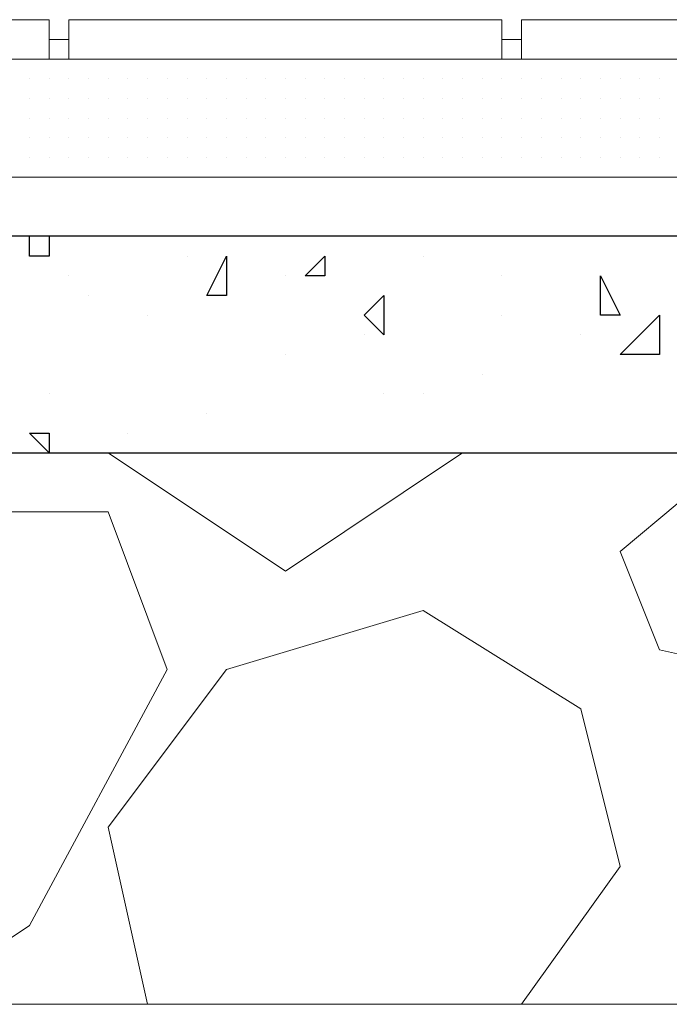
# Model space of a CAD drawing. Header units: metres. Extents: x 5.7 to 89.8, y 4 to 63.5.
# Tile 88 of 256: x 20.253 to 20.571, y 45.389 to 45.87. Entities that reach past the tile are written whole.
import ezdxf

# ---------------------------------------------------------------- set-up
doc = ezdxf.new("R2010")
doc.units = ezdxf.units.M
doc.header["$MEASUREMENT"] = 0
for name, color, linetype in [('PDF17_hatch', 7, 'Continuous'), ('PDF17_hatch-borshi', 7, 'Continuous'), ('PDF17_kaff', 7, 'Continuous')]:
    doc.layers.add(name, color=color, linetype=linetype)

msp = doc.modelspace()

# ---------------------------------------------------------------- linework, layer by layer
at = {"layer": 'PDF17_hatch', "lineweight": 25}
for points in [[(20.26726, 45.76425), (20.26726, 45.75462), (20.25762, 45.75462), (20.25762, 45.76425)], [(20.33467, 45.75462), (20.33467, 45.75462)], [(20.45025, 45.75462), (20.45025, 45.75462)], [(20.27689, 45.74499), (20.27689, 45.74499)], [(20.35394, 45.74499), (20.35394, 45.74499)], [(20.38283, 45.74499), (20.38283, 45.74499)], [(20.48877, 45.74499), (20.48877, 45.74499)], [(20.28652, 45.73536), (20.28652, 45.73536)], [(20.3443, 45.73536), (20.3443, 45.73536)], [(20.31541, 45.72573), (20.31541, 45.72573)], [(20.48877, 45.72573), (20.48877, 45.72573)], [(20.42135, 45.7161), (20.42135, 45.7161)], [(20.5273, 45.7161), (20.5273, 45.7161)], [(20.38283, 45.70646), (20.38283, 45.70646)], [(20.54656, 45.70646), (20.54656, 45.70646)], [(20.54656, 45.70646), (20.54656, 45.70646)], [(20.47914, 45.69683), (20.47914, 45.69683)], [(20.26726, 45.6872), (20.26726, 45.6872)], [(20.43099, 45.6872), (20.43099, 45.6872)], [(20.45025, 45.6872), (20.45025, 45.6872)], [(20.3443, 45.67757), (20.3443, 45.67757)], [(20.30578, 45.66794), (20.30578, 45.66794)], [(20.54656, 45.65831), (20.54656, 45.65831)], [(20.54656, 45.65831), (20.54656, 45.65831)], [(20.56582, 45.65831), (20.56582, 45.65831)]]:
    msp.add_lwpolyline(points, dxfattribs=at)
for points in [[(20.35394, 45.73536), (20.3443, 45.73536), (20.35394, 45.75462)], [(20.40209, 45.75462), (20.40209, 45.74499), (20.39246, 45.74499)], [(20.53693, 45.74499), (20.54656, 45.72573), (20.53693, 45.72573)], [(20.43099, 45.73536), (20.43099, 45.7161), (20.42135, 45.72573)], [(20.56582, 45.70646), (20.54656, 45.70646), (20.56582, 45.72573)], [(20.26726, 45.66794), (20.26726, 45.65831), (20.25762, 45.66794)]]:
    msp.add_lwpolyline(points, close=True, dxfattribs=at)
at = {"layer": 'PDF17_hatch-borshi', "lineweight": 18}
for points in [[(20.26726, 45.85093), (20.26726, 45.85093)], [(20.27689, 45.85093), (20.27689, 45.85093)], [(20.27689, 45.85093), (20.27689, 45.85093)], [(20.28652, 45.85093), (20.28652, 45.85093)], [(20.29615, 45.85093), (20.29615, 45.85093)], [(20.30578, 45.85093), (20.30578, 45.85093)], [(20.31541, 45.85093), (20.31541, 45.85093)], [(20.31541, 45.85093), (20.31541, 45.85093)], [(20.32504, 45.85093), (20.32504, 45.85093)], [(20.3443, 45.85093), (20.3443, 45.85093)], [(20.3443, 45.85093), (20.3443, 45.85093)], [(20.3732, 45.85093), (20.3732, 45.85093)], [(20.3732, 45.85093), (20.3732, 45.85093)], [(20.38283, 45.85093), (20.38283, 45.85093)], [(20.40209, 45.85093), (20.40209, 45.85093)], [(20.41172, 45.85093), (20.41172, 45.85093)], [(20.42135, 45.85093), (20.42135, 45.85093)], [(20.43099, 45.85093), (20.43099, 45.85093)], [(20.45988, 45.85093), (20.45988, 45.85093)], [(20.45988, 45.85093), (20.45988, 45.85093)], [(20.45988, 45.85093), (20.45988, 45.85093)], [(20.46951, 45.85093), (20.46951, 45.85093)], [(20.47914, 45.85093), (20.47914, 45.85093)], [(20.48877, 45.85093), (20.48877, 45.85093)], [(20.4984, 45.85093), (20.4984, 45.85093)], [(20.4984, 45.85093), (20.4984, 45.85093)], [(20.4984, 45.85093), (20.4984, 45.85093)], [(20.50804, 45.85093), (20.50804, 45.85093)], [(20.51767, 45.85093), (20.51767, 45.85093)], [(20.51767, 45.85093), (20.51767, 45.85093)], [(20.5273, 45.85093), (20.5273, 45.85093)], [(20.5273, 45.85093), (20.5273, 45.85093)], [(20.53693, 45.85093), (20.53693, 45.85093)], [(20.53693, 45.85093), (20.53693, 45.85093)], [(20.54656, 45.85093), (20.54656, 45.85093)], [(20.55619, 45.85093), (20.55619, 45.85093)], [(20.25762, 45.8413), (20.25762, 45.8413)], [(20.25762, 45.8413), (20.25762, 45.8413)], [(20.25762, 45.8413), (20.25762, 45.8413)], [(20.25762, 45.8413), (20.25762, 45.8413)], [(20.26726, 45.8413), (20.26726, 45.8413)], [(20.26726, 45.8413), (20.26726, 45.8413)], [(20.26726, 45.8413), (20.26726, 45.8413)], [(20.27689, 45.8413), (20.27689, 45.8413)], [(20.27689, 45.8413), (20.27689, 45.8413)], [(20.27689, 45.8413), (20.27689, 45.8413)], [(20.27689, 45.8413), (20.27689, 45.8413)], [(20.27689, 45.8413), (20.27689, 45.8413)], [(20.28652, 45.8413), (20.28652, 45.8413)], [(20.28652, 45.8413), (20.28652, 45.8413)], [(20.28652, 45.8413), (20.28652, 45.8413)], [(20.29615, 45.8413), (20.29615, 45.8413)], [(20.29615, 45.8413), (20.29615, 45.8413)], [(20.29615, 45.8413), (20.29615, 45.8413)], [(20.30578, 45.8413), (20.30578, 45.8413)], [(20.30578, 45.8413), (20.30578, 45.8413)], [(20.30578, 45.8413), (20.30578, 45.8413)], [(20.31541, 45.8413), (20.31541, 45.8413)], [(20.31541, 45.8413), (20.31541, 45.8413)], [(20.31541, 45.8413), (20.31541, 45.8413)], [(20.31541, 45.8413), (20.31541, 45.8413)], [(20.32504, 45.8413), (20.32504, 45.8413)], [(20.32504, 45.8413), (20.32504, 45.8413)], [(20.33467, 45.8413), (20.33467, 45.8413)], [(20.33467, 45.8413), (20.33467, 45.8413)], [(20.33467, 45.8413), (20.33467, 45.8413)], [(20.33467, 45.8413), (20.33467, 45.8413)], [(20.3443, 45.8413), (20.3443, 45.8413)], [(20.3443, 45.8413), (20.3443, 45.8413)], [(20.3443, 45.8413), (20.3443, 45.8413)], [(20.3443, 45.8413), (20.3443, 45.8413)], [(20.35394, 45.8413), (20.35394, 45.8413)], [(20.35394, 45.8413), (20.35394, 45.8413)], [(20.35394, 45.8413), (20.35394, 45.8413)], [(20.36357, 45.8413), (20.36357, 45.8413)], [(20.36357, 45.8413), (20.36357, 45.8413)], [(20.36357, 45.8413), (20.36357, 45.8413)], [(20.3732, 45.8413), (20.3732, 45.8413)], [(20.3732, 45.8413), (20.3732, 45.8413)], [(20.3732, 45.8413), (20.3732, 45.8413)], [(20.3732, 45.8413), (20.3732, 45.8413)], [(20.3732, 45.8413), (20.3732, 45.8413)], [(20.38283, 45.8413), (20.38283, 45.8413)], [(20.38283, 45.8413), (20.38283, 45.8413)], [(20.38283, 45.8413), (20.38283, 45.8413)], [(20.39246, 45.8413), (20.39246, 45.8413)], [(20.39246, 45.8413), (20.39246, 45.8413)], [(20.39246, 45.8413), (20.39246, 45.8413)], [(20.39246, 45.8413), (20.39246, 45.8413)], [(20.40209, 45.8413), (20.40209, 45.8413)], [(20.40209, 45.8413), (20.40209, 45.8413)], [(20.40209, 45.8413), (20.40209, 45.8413)], [(20.41172, 45.8413), (20.41172, 45.8413)], [(20.41172, 45.8413), (20.41172, 45.8413)], [(20.41172, 45.8413), (20.41172, 45.8413)], [(20.41172, 45.8413), (20.41172, 45.8413)], [(20.42135, 45.8413), (20.42135, 45.8413)], [(20.42135, 45.8413), (20.42135, 45.8413)], [(20.42135, 45.8413), (20.42135, 45.8413)], [(20.43099, 45.8413), (20.43099, 45.8413)], [(20.43099, 45.8413), (20.43099, 45.8413)], [(20.43099, 45.8413), (20.43099, 45.8413)], [(20.43099, 45.8413), (20.43099, 45.8413)], [(20.44062, 45.8413), (20.44062, 45.8413)], [(20.44062, 45.8413), (20.44062, 45.8413)], [(20.44062, 45.8413), (20.44062, 45.8413)], [(20.44062, 45.8413), (20.44062, 45.8413)], [(20.45025, 45.8413), (20.45025, 45.8413)], [(20.45025, 45.8413), (20.45025, 45.8413)], [(20.45025, 45.8413), (20.45025, 45.8413)], [(20.45988, 45.8413), (20.45988, 45.8413)], [(20.45988, 45.8413), (20.45988, 45.8413)], [(20.45988, 45.8413), (20.45988, 45.8413)], [(20.45988, 45.8413), (20.45988, 45.8413)], [(20.46951, 45.8413), (20.46951, 45.8413)], [(20.46951, 45.8413), (20.46951, 45.8413)], [(20.46951, 45.8413), (20.46951, 45.8413)], [(20.46951, 45.8413), (20.46951, 45.8413)], [(20.47914, 45.8413), (20.47914, 45.8413)], [(20.47914, 45.8413), (20.47914, 45.8413)], [(20.47914, 45.8413), (20.47914, 45.8413)], [(20.47914, 45.8413), (20.47914, 45.8413)], [(20.47914, 45.8413), (20.47914, 45.8413)], [(20.48877, 45.8413), (20.48877, 45.8413)], [(20.48877, 45.8413), (20.48877, 45.8413)], [(20.48877, 45.8413), (20.48877, 45.8413)], [(20.4984, 45.8413), (20.4984, 45.8413)], [(20.4984, 45.8413), (20.4984, 45.8413)], [(20.4984, 45.8413), (20.4984, 45.8413)], [(20.4984, 45.8413), (20.4984, 45.8413)], [(20.50804, 45.8413), (20.50804, 45.8413)], [(20.50804, 45.8413), (20.50804, 45.8413)], [(20.50804, 45.8413), (20.50804, 45.8413)], [(20.51767, 45.8413), (20.51767, 45.8413)], [(20.51767, 45.8413), (20.51767, 45.8413)], [(20.51767, 45.8413), (20.51767, 45.8413)], [(20.51767, 45.8413), (20.51767, 45.8413)], [(20.5273, 45.8413), (20.5273, 45.8413)], [(20.5273, 45.8413), (20.5273, 45.8413)], [(20.5273, 45.8413), (20.5273, 45.8413)], [(20.53693, 45.8413), (20.53693, 45.8413)], [(20.53693, 45.8413), (20.53693, 45.8413)], [(20.53693, 45.8413), (20.53693, 45.8413)], [(20.53693, 45.8413), (20.53693, 45.8413)], [(20.54656, 45.8413), (20.54656, 45.8413)], [(20.54656, 45.8413), (20.54656, 45.8413)], [(20.54656, 45.8413), (20.54656, 45.8413)], [(20.55619, 45.8413), (20.55619, 45.8413)], [(20.55619, 45.8413), (20.55619, 45.8413)], [(20.55619, 45.8413), (20.55619, 45.8413)], [(20.55619, 45.8413), (20.55619, 45.8413)], [(20.56582, 45.8413), (20.56582, 45.8413)], [(20.56582, 45.8413), (20.56582, 45.8413)], [(20.56582, 45.8413), (20.56582, 45.8413)], [(20.25762, 45.83167), (20.25762, 45.83167)], [(20.25762, 45.83167), (20.25762, 45.83167)], [(20.26726, 45.83167), (20.26726, 45.83167)], [(20.26726, 45.83167), (20.26726, 45.83167)], [(20.26726, 45.83167), (20.26726, 45.83167)], [(20.26726, 45.83167), (20.26726, 45.83167)], [(20.27689, 45.83167), (20.27689, 45.83167)], [(20.27689, 45.83167), (20.27689, 45.83167)], [(20.27689, 45.83167), (20.27689, 45.83167)], [(20.28652, 45.83167), (20.28652, 45.83167)], [(20.28652, 45.83167), (20.28652, 45.83167)], [(20.28652, 45.83167), (20.28652, 45.83167)], [(20.28652, 45.83167), (20.28652, 45.83167)], [(20.29615, 45.83167), (20.29615, 45.83167)], [(20.29615, 45.83167), (20.29615, 45.83167)], [(20.30578, 45.83167), (20.30578, 45.83167)], [(20.30578, 45.83167), (20.30578, 45.83167)], [(20.30578, 45.83167), (20.30578, 45.83167)], [(20.30578, 45.83167), (20.30578, 45.83167)], [(20.31541, 45.83167), (20.31541, 45.83167)], [(20.31541, 45.83167), (20.31541, 45.83167)], [(20.31541, 45.83167), (20.31541, 45.83167)], [(20.32504, 45.83167), (20.32504, 45.83167)], [(20.32504, 45.83167), (20.32504, 45.83167)], [(20.32504, 45.83167), (20.32504, 45.83167)], [(20.33467, 45.83167), (20.33467, 45.83167)], [(20.33467, 45.83167), (20.33467, 45.83167)], [(20.33467, 45.83167), (20.33467, 45.83167)], [(20.3443, 45.83167), (20.3443, 45.83167)], [(20.3443, 45.83167), (20.3443, 45.83167)], [(20.3443, 45.83167), (20.3443, 45.83167)], [(20.3443, 45.83167), (20.3443, 45.83167)], [(20.3443, 45.83167), (20.3443, 45.83167)], [(20.35394, 45.83167), (20.35394, 45.83167)], [(20.35394, 45.83167), (20.35394, 45.83167)], [(20.36357, 45.83167), (20.36357, 45.83167)], [(20.36357, 45.83167), (20.36357, 45.83167)], [(20.36357, 45.83167), (20.36357, 45.83167)], [(20.36357, 45.83167), (20.36357, 45.83167)], [(20.3732, 45.83167), (20.3732, 45.83167)], [(20.3732, 45.83167), (20.3732, 45.83167)], [(20.3732, 45.83167), (20.3732, 45.83167)], [(20.3732, 45.83167), (20.3732, 45.83167)], [(20.38283, 45.83167), (20.38283, 45.83167)], [(20.38283, 45.83167), (20.38283, 45.83167)], [(20.38283, 45.83167), (20.38283, 45.83167)], [(20.39246, 45.83167), (20.39246, 45.83167)], [(20.39246, 45.83167), (20.39246, 45.83167)], [(20.39246, 45.83167), (20.39246, 45.83167)], [(20.39246, 45.83167), (20.39246, 45.83167)], [(20.40209, 45.83167), (20.40209, 45.83167)], [(20.40209, 45.83167), (20.40209, 45.83167)], [(20.40209, 45.83167), (20.40209, 45.83167)], [(20.40209, 45.83167), (20.40209, 45.83167)], [(20.40209, 45.83167), (20.40209, 45.83167)], [(20.41172, 45.83167), (20.41172, 45.83167)], [(20.41172, 45.83167), (20.41172, 45.83167)], [(20.41172, 45.83167), (20.41172, 45.83167)], [(20.41172, 45.83167), (20.41172, 45.83167)], [(20.42135, 45.83167), (20.42135, 45.83167)], [(20.42135, 45.83167), (20.42135, 45.83167)], [(20.42135, 45.83167), (20.42135, 45.83167)], [(20.42135, 45.83167), (20.42135, 45.83167)], [(20.43099, 45.83167), (20.43099, 45.83167)], [(20.43099, 45.83167), (20.43099, 45.83167)], [(20.43099, 45.83167), (20.43099, 45.83167)], [(20.44062, 45.83167), (20.44062, 45.83167)], [(20.44062, 45.83167), (20.44062, 45.83167)], [(20.44062, 45.83167), (20.44062, 45.83167)], [(20.44062, 45.83167), (20.44062, 45.83167)], [(20.45025, 45.83167), (20.45025, 45.83167)], [(20.45025, 45.83167), (20.45025, 45.83167)], [(20.45988, 45.83167), (20.45988, 45.83167)], [(20.45988, 45.83167), (20.45988, 45.83167)], [(20.45988, 45.83167), (20.45988, 45.83167)], [(20.45988, 45.83167), (20.45988, 45.83167)], [(20.46951, 45.83167), (20.46951, 45.83167)], [(20.46951, 45.83167), (20.46951, 45.83167)], [(20.46951, 45.83167), (20.46951, 45.83167)], [(20.46951, 45.83167), (20.46951, 45.83167)], [(20.47914, 45.83167), (20.47914, 45.83167)], [(20.47914, 45.83167), (20.47914, 45.83167)], [(20.47914, 45.83167), (20.47914, 45.83167)], [(20.48877, 45.83167), (20.48877, 45.83167)], [(20.48877, 45.83167), (20.48877, 45.83167)], [(20.48877, 45.83167), (20.48877, 45.83167)], [(20.48877, 45.83167), (20.48877, 45.83167)], [(20.4984, 45.83167), (20.4984, 45.83167)], [(20.4984, 45.83167), (20.4984, 45.83167)], [(20.4984, 45.83167), (20.4984, 45.83167)], [(20.50804, 45.83167), (20.50804, 45.83167)], [(20.50804, 45.83167), (20.50804, 45.83167)], [(20.50804, 45.83167), (20.50804, 45.83167)], [(20.51767, 45.83167), (20.51767, 45.83167)], [(20.51767, 45.83167), (20.51767, 45.83167)], [(20.51767, 45.83167), (20.51767, 45.83167)], [(20.5273, 45.83167), (20.5273, 45.83167)], [(20.5273, 45.83167), (20.5273, 45.83167)], [(20.5273, 45.83167), (20.5273, 45.83167)], [(20.5273, 45.83167), (20.5273, 45.83167)], [(20.53693, 45.83167), (20.53693, 45.83167)], [(20.53693, 45.83167), (20.53693, 45.83167)], [(20.53693, 45.83167), (20.53693, 45.83167)], [(20.54656, 45.83167), (20.54656, 45.83167)], [(20.54656, 45.83167), (20.54656, 45.83167)], [(20.54656, 45.83167), (20.54656, 45.83167)], [(20.54656, 45.83167), (20.54656, 45.83167)], [(20.54656, 45.83167), (20.54656, 45.83167)], [(20.55619, 45.83167), (20.55619, 45.83167)], [(20.55619, 45.83167), (20.55619, 45.83167)], [(20.55619, 45.83167), (20.55619, 45.83167)], [(20.56582, 45.83167), (20.56582, 45.83167)], [(20.56582, 45.83167), (20.56582, 45.83167)], [(20.56582, 45.83167), (20.56582, 45.83167)], [(20.56582, 45.83167), (20.56582, 45.83167)], [(20.25762, 45.82204), (20.25762, 45.82204)], [(20.25762, 45.82204), (20.25762, 45.82204)], [(20.25762, 45.82204), (20.25762, 45.82204)], [(20.26726, 45.82204), (20.26726, 45.82204)], [(20.26726, 45.82204), (20.26726, 45.82204)], [(20.26726, 45.82204), (20.26726, 45.82204)], [(20.26726, 45.82204), (20.26726, 45.82204)], [(20.27689, 45.82204), (20.27689, 45.82204)], [(20.27689, 45.82204), (20.27689, 45.82204)], [(20.27689, 45.82204), (20.27689, 45.82204)], [(20.27689, 45.82204), (20.27689, 45.82204)], [(20.28652, 45.82204), (20.28652, 45.82204)], [(20.28652, 45.82204), (20.28652, 45.82204)], [(20.28652, 45.82204), (20.28652, 45.82204)], [(20.29615, 45.82204), (20.29615, 45.82204)], [(20.29615, 45.82204), (20.29615, 45.82204)], [(20.29615, 45.82204), (20.29615, 45.82204)], [(20.30578, 45.82204), (20.30578, 45.82204)], [(20.30578, 45.82204), (20.30578, 45.82204)], [(20.30578, 45.82204), (20.30578, 45.82204)], [(20.30578, 45.82204), (20.30578, 45.82204)], [(20.31541, 45.82204), (20.31541, 45.82204)], [(20.31541, 45.82204), (20.31541, 45.82204)], [(20.31541, 45.82204), (20.31541, 45.82204)], [(20.32504, 45.82204), (20.32504, 45.82204)], [(20.32504, 45.82204), (20.32504, 45.82204)], [(20.32504, 45.82204), (20.32504, 45.82204)], [(20.32504, 45.82204), (20.32504, 45.82204)], [(20.33467, 45.82204), (20.33467, 45.82204)], [(20.33467, 45.82204), (20.33467, 45.82204)], [(20.33467, 45.82204), (20.33467, 45.82204)], [(20.33467, 45.82204), (20.33467, 45.82204)], [(20.33467, 45.82204), (20.33467, 45.82204)], [(20.3443, 45.82204), (20.3443, 45.82204)], [(20.3443, 45.82204), (20.3443, 45.82204)], [(20.3443, 45.82204), (20.3443, 45.82204)], [(20.35394, 45.82204), (20.35394, 45.82204)], [(20.35394, 45.82204), (20.35394, 45.82204)], [(20.36357, 45.82204), (20.36357, 45.82204)], [(20.36357, 45.82204), (20.36357, 45.82204)], [(20.36357, 45.82204), (20.36357, 45.82204)], [(20.3732, 45.82204), (20.3732, 45.82204)], [(20.3732, 45.82204), (20.3732, 45.82204)], [(20.3732, 45.82204), (20.3732, 45.82204)], [(20.3732, 45.82204), (20.3732, 45.82204)], [(20.38283, 45.82204), (20.38283, 45.82204)], [(20.38283, 45.82204), (20.38283, 45.82204)], [(20.38283, 45.82204), (20.38283, 45.82204)], [(20.39246, 45.82204), (20.39246, 45.82204)], [(20.39246, 45.82204), (20.39246, 45.82204)], [(20.39246, 45.82204), (20.39246, 45.82204)], [(20.39246, 45.82204), (20.39246, 45.82204)], [(20.39246, 45.82204), (20.39246, 45.82204)], [(20.40209, 45.82204), (20.40209, 45.82204)], [(20.40209, 45.82204), (20.40209, 45.82204)], [(20.40209, 45.82204), (20.40209, 45.82204)], [(20.40209, 45.82204), (20.40209, 45.82204)], [(20.41172, 45.82204), (20.41172, 45.82204)], [(20.41172, 45.82204), (20.41172, 45.82204)], [(20.41172, 45.82204), (20.41172, 45.82204)], [(20.41172, 45.82204), (20.41172, 45.82204)], [(20.42135, 45.82204), (20.42135, 45.82204)], [(20.42135, 45.82204), (20.42135, 45.82204)], [(20.42135, 45.82204), (20.42135, 45.82204)], [(20.43099, 45.82204), (20.43099, 45.82204)], [(20.43099, 45.82204), (20.43099, 45.82204)], [(20.43099, 45.82204), (20.43099, 45.82204)], [(20.43099, 45.82204), (20.43099, 45.82204)], [(20.44062, 45.82204), (20.44062, 45.82204)], [(20.44062, 45.82204), (20.44062, 45.82204)], [(20.44062, 45.82204), (20.44062, 45.82204)], [(20.44062, 45.82204), (20.44062, 45.82204)], [(20.45025, 45.82204), (20.45025, 45.82204)], [(20.45025, 45.82204), (20.45025, 45.82204)], [(20.45025, 45.82204), (20.45025, 45.82204)], [(20.45025, 45.82204), (20.45025, 45.82204)], [(20.45988, 45.82204), (20.45988, 45.82204)], [(20.45988, 45.82204), (20.45988, 45.82204)], [(20.45988, 45.82204), (20.45988, 45.82204)], [(20.45988, 45.82204), (20.45988, 45.82204)], [(20.46951, 45.82204), (20.46951, 45.82204)], [(20.46951, 45.82204), (20.46951, 45.82204)], [(20.46951, 45.82204), (20.46951, 45.82204)], [(20.47914, 45.82204), (20.47914, 45.82204)], [(20.47914, 45.82204), (20.47914, 45.82204)], [(20.47914, 45.82204), (20.47914, 45.82204)], [(20.48877, 45.82204), (20.48877, 45.82204)], [(20.48877, 45.82204), (20.48877, 45.82204)], [(20.48877, 45.82204), (20.48877, 45.82204)], [(20.48877, 45.82204), (20.48877, 45.82204)], [(20.4984, 45.82204), (20.4984, 45.82204)], [(20.4984, 45.82204), (20.4984, 45.82204)], [(20.4984, 45.82204), (20.4984, 45.82204)], [(20.50804, 45.82204), (20.50804, 45.82204)], [(20.50804, 45.82204), (20.50804, 45.82204)], [(20.51767, 45.82204), (20.51767, 45.82204)], [(20.51767, 45.82204), (20.51767, 45.82204)], [(20.51767, 45.82204), (20.51767, 45.82204)], [(20.51767, 45.82204), (20.51767, 45.82204)], [(20.5273, 45.82204), (20.5273, 45.82204)], [(20.5273, 45.82204), (20.5273, 45.82204)], [(20.5273, 45.82204), (20.5273, 45.82204)], [(20.53693, 45.82204), (20.53693, 45.82204)], [(20.53693, 45.82204), (20.53693, 45.82204)], [(20.53693, 45.82204), (20.53693, 45.82204)], [(20.53693, 45.82204), (20.53693, 45.82204)], [(20.54656, 45.82204), (20.54656, 45.82204)], [(20.54656, 45.82204), (20.54656, 45.82204)], [(20.54656, 45.82204), (20.54656, 45.82204)], [(20.54656, 45.82204), (20.54656, 45.82204)], [(20.55619, 45.82204), (20.55619, 45.82204)], [(20.55619, 45.82204), (20.55619, 45.82204)], [(20.55619, 45.82204), (20.55619, 45.82204)], [(20.55619, 45.82204), (20.55619, 45.82204)], [(20.56582, 45.82204), (20.56582, 45.82204)], [(20.56582, 45.82204), (20.56582, 45.82204)], [(20.25762, 45.81241), (20.25762, 45.81241)], [(20.25762, 45.81241), (20.25762, 45.81241)], [(20.25762, 45.81241), (20.25762, 45.81241)], [(20.26726, 45.81241), (20.26726, 45.81241)], [(20.26726, 45.81241), (20.26726, 45.81241)], [(20.26726, 45.81241), (20.26726, 45.81241)], [(20.26726, 45.81241), (20.26726, 45.81241)], [(20.27689, 45.81241), (20.27689, 45.81241)], [(20.27689, 45.81241), (20.27689, 45.81241)], [(20.27689, 45.81241), (20.27689, 45.81241)], [(20.27689, 45.81241), (20.27689, 45.81241)], [(20.27689, 45.81241), (20.27689, 45.81241)], [(20.28652, 45.81241), (20.28652, 45.81241)], [(20.28652, 45.81241), (20.28652, 45.81241)], [(20.29615, 45.81241), (20.29615, 45.81241)], [(20.29615, 45.81241), (20.29615, 45.81241)], [(20.29615, 45.81241), (20.29615, 45.81241)], [(20.29615, 45.81241), (20.29615, 45.81241)], [(20.30578, 45.81241), (20.30578, 45.81241)], [(20.30578, 45.81241), (20.30578, 45.81241)], [(20.30578, 45.81241), (20.30578, 45.81241)], [(20.30578, 45.81241), (20.30578, 45.81241)], [(20.31541, 45.81241), (20.31541, 45.81241)], [(20.31541, 45.81241), (20.31541, 45.81241)], [(20.31541, 45.81241), (20.31541, 45.81241)], [(20.32504, 45.81241), (20.32504, 45.81241)], [(20.32504, 45.81241), (20.32504, 45.81241)], [(20.32504, 45.81241), (20.32504, 45.81241)], [(20.32504, 45.81241), (20.32504, 45.81241)], [(20.33467, 45.81241), (20.33467, 45.81241)], [(20.33467, 45.81241), (20.33467, 45.81241)], [(20.33467, 45.81241), (20.33467, 45.81241)], [(20.33467, 45.81241), (20.33467, 45.81241)], [(20.33467, 45.81241), (20.33467, 45.81241)], [(20.3443, 45.81241), (20.3443, 45.81241)], [(20.3443, 45.81241), (20.3443, 45.81241)], [(20.3443, 45.81241), (20.3443, 45.81241)], [(20.3443, 45.81241), (20.3443, 45.81241)], [(20.35394, 45.81241), (20.35394, 45.81241)], [(20.35394, 45.81241), (20.35394, 45.81241)], [(20.35394, 45.81241), (20.35394, 45.81241)], [(20.36357, 45.81241), (20.36357, 45.81241)], [(20.36357, 45.81241), (20.36357, 45.81241)], [(20.36357, 45.81241), (20.36357, 45.81241)], [(20.3732, 45.81241), (20.3732, 45.81241)], [(20.3732, 45.81241), (20.3732, 45.81241)], [(20.3732, 45.81241), (20.3732, 45.81241)], [(20.3732, 45.81241), (20.3732, 45.81241)], [(20.38283, 45.81241), (20.38283, 45.81241)], [(20.38283, 45.81241), (20.38283, 45.81241)], [(20.39246, 45.81241), (20.39246, 45.81241)], [(20.39246, 45.81241), (20.39246, 45.81241)], [(20.39246, 45.81241), (20.39246, 45.81241)], [(20.40209, 45.81241), (20.40209, 45.81241)], [(20.40209, 45.81241), (20.40209, 45.81241)], [(20.40209, 45.81241), (20.40209, 45.81241)], [(20.40209, 45.81241), (20.40209, 45.81241)], [(20.41172, 45.81241), (20.41172, 45.81241)], [(20.41172, 45.81241), (20.41172, 45.81241)], [(20.41172, 45.81241), (20.41172, 45.81241)], [(20.42135, 45.81241), (20.42135, 45.81241)], [(20.42135, 45.81241), (20.42135, 45.81241)], [(20.42135, 45.81241), (20.42135, 45.81241)], [(20.43099, 45.81241), (20.43099, 45.81241)], [(20.43099, 45.81241), (20.43099, 45.81241)], [(20.43099, 45.81241), (20.43099, 45.81241)], [(20.44062, 45.81241), (20.44062, 45.81241)], [(20.44062, 45.81241), (20.44062, 45.81241)], [(20.44062, 45.81241), (20.44062, 45.81241)], [(20.44062, 45.81241), (20.44062, 45.81241)], [(20.45025, 45.81241), (20.45025, 45.81241)], [(20.45025, 45.81241), (20.45025, 45.81241)], [(20.45025, 45.81241), (20.45025, 45.81241)], [(20.45988, 45.81241), (20.45988, 45.81241)], [(20.45988, 45.81241), (20.45988, 45.81241)], [(20.45988, 45.81241), (20.45988, 45.81241)], [(20.45988, 45.81241), (20.45988, 45.81241)], [(20.45988, 45.81241), (20.45988, 45.81241)], [(20.46951, 45.81241), (20.46951, 45.81241)], [(20.46951, 45.81241), (20.46951, 45.81241)], [(20.46951, 45.81241), (20.46951, 45.81241)], [(20.46951, 45.81241), (20.46951, 45.81241)], [(20.46951, 45.81241), (20.46951, 45.81241)], [(20.47914, 45.81241), (20.47914, 45.81241)], [(20.47914, 45.81241), (20.47914, 45.81241)], [(20.47914, 45.81241), (20.47914, 45.81241)], [(20.47914, 45.81241), (20.47914, 45.81241)], [(20.48877, 45.81241), (20.48877, 45.81241)], [(20.48877, 45.81241), (20.48877, 45.81241)], [(20.48877, 45.81241), (20.48877, 45.81241)], [(20.48877, 45.81241), (20.48877, 45.81241)], [(20.4984, 45.81241), (20.4984, 45.81241)], [(20.4984, 45.81241), (20.4984, 45.81241)], [(20.4984, 45.81241), (20.4984, 45.81241)], [(20.4984, 45.81241), (20.4984, 45.81241)], [(20.50804, 45.81241), (20.50804, 45.81241)], [(20.50804, 45.81241), (20.50804, 45.81241)], [(20.50804, 45.81241), (20.50804, 45.81241)], [(20.51767, 45.81241), (20.51767, 45.81241)], [(20.51767, 45.81241), (20.51767, 45.81241)], [(20.51767, 45.81241), (20.51767, 45.81241)], [(20.5273, 45.81241), (20.5273, 45.81241)], [(20.5273, 45.81241), (20.5273, 45.81241)], [(20.5273, 45.81241), (20.5273, 45.81241)], [(20.5273, 45.81241), (20.5273, 45.81241)], [(20.53693, 45.81241), (20.53693, 45.81241)], [(20.53693, 45.81241), (20.53693, 45.81241)], [(20.54656, 45.81241), (20.54656, 45.81241)], [(20.54656, 45.81241), (20.54656, 45.81241)], [(20.54656, 45.81241), (20.54656, 45.81241)], [(20.54656, 45.81241), (20.54656, 45.81241)], [(20.55619, 45.81241), (20.55619, 45.81241)], [(20.55619, 45.81241), (20.55619, 45.81241)], [(20.56582, 45.81241), (20.56582, 45.81241)], [(20.56582, 45.81241), (20.56582, 45.81241)], [(20.56582, 45.81241), (20.56582, 45.81241)], [(20.25762, 45.80278), (20.25762, 45.80278)], [(20.25762, 45.80278), (20.25762, 45.80278)], [(20.25762, 45.80278), (20.25762, 45.80278)], [(20.25762, 45.80278), (20.25762, 45.80278)], [(20.26726, 45.80278), (20.26726, 45.80278)], [(20.26726, 45.80278), (20.26726, 45.80278)], [(20.26726, 45.80278), (20.26726, 45.80278)], [(20.26726, 45.80278), (20.26726, 45.80278)], [(20.27689, 45.80278), (20.27689, 45.80278)], [(20.27689, 45.80278), (20.27689, 45.80278)], [(20.27689, 45.80278), (20.27689, 45.80278)], [(20.27689, 45.80278), (20.27689, 45.80278)], [(20.28652, 45.80278), (20.28652, 45.80278)], [(20.28652, 45.80278), (20.28652, 45.80278)], [(20.28652, 45.80278), (20.28652, 45.80278)], [(20.29615, 45.80278), (20.29615, 45.80278)], [(20.29615, 45.80278), (20.29615, 45.80278)], [(20.29615, 45.80278), (20.29615, 45.80278)], [(20.30578, 45.80278), (20.30578, 45.80278)], [(20.30578, 45.80278), (20.30578, 45.80278)], [(20.30578, 45.80278), (20.30578, 45.80278)], [(20.30578, 45.80278), (20.30578, 45.80278)], [(20.30578, 45.80278), (20.30578, 45.80278)], [(20.31541, 45.80278), (20.31541, 45.80278)], [(20.31541, 45.80278), (20.31541, 45.80278)], [(20.31541, 45.80278), (20.31541, 45.80278)], [(20.32504, 45.80278), (20.32504, 45.80278)], [(20.32504, 45.80278), (20.32504, 45.80278)], [(20.32504, 45.80278), (20.32504, 45.80278)], [(20.32504, 45.80278), (20.32504, 45.80278)], [(20.32504, 45.80278), (20.32504, 45.80278)], [(20.33467, 45.80278), (20.33467, 45.80278)], [(20.33467, 45.80278), (20.33467, 45.80278)], [(20.33467, 45.80278), (20.33467, 45.80278)], [(20.33467, 45.80278), (20.33467, 45.80278)], [(20.3443, 45.80278), (20.3443, 45.80278)], [(20.3443, 45.80278), (20.3443, 45.80278)], [(20.3443, 45.80278), (20.3443, 45.80278)], [(20.35394, 45.80278), (20.35394, 45.80278)], [(20.35394, 45.80278), (20.35394, 45.80278)], [(20.35394, 45.80278), (20.35394, 45.80278)], [(20.36357, 45.80278), (20.36357, 45.80278)], [(20.36357, 45.80278), (20.36357, 45.80278)], [(20.36357, 45.80278), (20.36357, 45.80278)], [(20.36357, 45.80278), (20.36357, 45.80278)], [(20.3732, 45.80278), (20.3732, 45.80278)], [(20.3732, 45.80278), (20.3732, 45.80278)], [(20.38283, 45.80278), (20.38283, 45.80278)], [(20.38283, 45.80278), (20.38283, 45.80278)], [(20.38283, 45.80278), (20.38283, 45.80278)], [(20.38283, 45.80278), (20.38283, 45.80278)], [(20.39246, 45.80278), (20.39246, 45.80278)], [(20.39246, 45.80278), (20.39246, 45.80278)], [(20.39246, 45.80278), (20.39246, 45.80278)], [(20.40209, 45.80278), (20.40209, 45.80278)], [(20.40209, 45.80278), (20.40209, 45.80278)], [(20.40209, 45.80278), (20.40209, 45.80278)], [(20.40209, 45.80278), (20.40209, 45.80278)], [(20.40209, 45.80278), (20.40209, 45.80278)], [(20.41172, 45.80278), (20.41172, 45.80278)], [(20.41172, 45.80278), (20.41172, 45.80278)], [(20.41172, 45.80278), (20.41172, 45.80278)], [(20.42135, 45.80278), (20.42135, 45.80278)], [(20.42135, 45.80278), (20.42135, 45.80278)], [(20.42135, 45.80278), (20.42135, 45.80278)], [(20.43099, 45.80278), (20.43099, 45.80278)], [(20.43099, 45.80278), (20.43099, 45.80278)], [(20.43099, 45.80278), (20.43099, 45.80278)], [(20.44062, 45.80278), (20.44062, 45.80278)], [(20.44062, 45.80278), (20.44062, 45.80278)], [(20.44062, 45.80278), (20.44062, 45.80278)], [(20.45025, 45.80278), (20.45025, 45.80278)], [(20.45025, 45.80278), (20.45025, 45.80278)], [(20.45025, 45.80278), (20.45025, 45.80278)], [(20.45988, 45.80278), (20.45988, 45.80278)], [(20.45988, 45.80278), (20.45988, 45.80278)], [(20.45988, 45.80278), (20.45988, 45.80278)], [(20.46951, 45.80278), (20.46951, 45.80278)], [(20.46951, 45.80278), (20.46951, 45.80278)], [(20.46951, 45.80278), (20.46951, 45.80278)], [(20.47914, 45.80278), (20.47914, 45.80278)], [(20.47914, 45.80278), (20.47914, 45.80278)], [(20.47914, 45.80278), (20.47914, 45.80278)], [(20.47914, 45.80278), (20.47914, 45.80278)], [(20.48877, 45.80278), (20.48877, 45.80278)], [(20.48877, 45.80278), (20.48877, 45.80278)], [(20.48877, 45.80278), (20.48877, 45.80278)], [(20.4984, 45.80278), (20.4984, 45.80278)], [(20.4984, 45.80278), (20.4984, 45.80278)], [(20.50804, 45.80278), (20.50804, 45.80278)], [(20.50804, 45.80278), (20.50804, 45.80278)], [(20.50804, 45.80278), (20.50804, 45.80278)], [(20.50804, 45.80278), (20.50804, 45.80278)], [(20.51767, 45.80278), (20.51767, 45.80278)], [(20.51767, 45.80278), (20.51767, 45.80278)], [(20.51767, 45.80278), (20.51767, 45.80278)], [(20.5273, 45.80278), (20.5273, 45.80278)], [(20.5273, 45.80278), (20.5273, 45.80278)], [(20.53693, 45.80278), (20.53693, 45.80278)], [(20.53693, 45.80278), (20.53693, 45.80278)], [(20.53693, 45.80278), (20.53693, 45.80278)], [(20.54656, 45.80278), (20.54656, 45.80278)], [(20.54656, 45.80278), (20.54656, 45.80278)], [(20.54656, 45.80278), (20.54656, 45.80278)], [(20.55619, 45.80278), (20.55619, 45.80278)], [(20.55619, 45.80278), (20.55619, 45.80278)], [(20.55619, 45.80278), (20.55619, 45.80278)], [(20.55619, 45.80278), (20.55619, 45.80278)], [(20.56582, 45.80278), (20.56582, 45.80278)], [(20.56582, 45.80278), (20.56582, 45.80278)], [(20.25762, 45.79315), (20.25762, 45.79315)], [(20.26726, 45.79315), (20.26726, 45.79315)], [(20.26726, 45.79315), (20.26726, 45.79315)], [(20.27689, 45.79315), (20.27689, 45.79315)], [(20.27689, 45.79315), (20.27689, 45.79315)], [(20.27689, 45.79315), (20.27689, 45.79315)], [(20.27689, 45.79315), (20.27689, 45.79315)], [(20.28652, 45.79315), (20.28652, 45.79315)], [(20.29615, 45.79315), (20.29615, 45.79315)], [(20.29615, 45.79315), (20.29615, 45.79315)], [(20.29615, 45.79315), (20.29615, 45.79315)], [(20.30578, 45.79315), (20.30578, 45.79315)], [(20.31541, 45.79315), (20.31541, 45.79315)], [(20.31541, 45.79315), (20.31541, 45.79315)], [(20.32504, 45.79315), (20.32504, 45.79315)], [(20.33467, 45.79315), (20.33467, 45.79315)], [(20.33467, 45.79315), (20.33467, 45.79315)], [(20.3443, 45.79315), (20.3443, 45.79315)], [(20.35394, 45.79315), (20.35394, 45.79315)], [(20.36357, 45.79315), (20.36357, 45.79315)], [(20.3732, 45.79315), (20.3732, 45.79315)], [(20.3732, 45.79315), (20.3732, 45.79315)], [(20.38283, 45.79315), (20.38283, 45.79315)], [(20.39246, 45.79315), (20.39246, 45.79315)], [(20.40209, 45.79315), (20.40209, 45.79315)], [(20.41172, 45.79315), (20.41172, 45.79315)], [(20.42135, 45.79315), (20.42135, 45.79315)], [(20.42135, 45.79315), (20.42135, 45.79315)], [(20.42135, 45.79315), (20.42135, 45.79315)], [(20.43099, 45.79315), (20.43099, 45.79315)], [(20.43099, 45.79315), (20.43099, 45.79315)], [(20.44062, 45.79315), (20.44062, 45.79315)], [(20.45025, 45.79315), (20.45025, 45.79315)], [(20.45025, 45.79315), (20.45025, 45.79315)], [(20.45025, 45.79315), (20.45025, 45.79315)], [(20.45988, 45.79315), (20.45988, 45.79315)], [(20.45988, 45.79315), (20.45988, 45.79315)], [(20.46951, 45.79315), (20.46951, 45.79315)], [(20.46951, 45.79315), (20.46951, 45.79315)], [(20.47914, 45.79315), (20.47914, 45.79315)], [(20.47914, 45.79315), (20.47914, 45.79315)], [(20.48877, 45.79315), (20.48877, 45.79315)], [(20.48877, 45.79315), (20.48877, 45.79315)], [(20.48877, 45.79315), (20.48877, 45.79315)], [(20.4984, 45.79315), (20.4984, 45.79315)], [(20.50804, 45.79315), (20.50804, 45.79315)], [(20.50804, 45.79315), (20.50804, 45.79315)], [(20.50804, 45.79315), (20.50804, 45.79315)], [(20.51767, 45.79315), (20.51767, 45.79315)], [(20.51767, 45.79315), (20.51767, 45.79315)], [(20.5273, 45.79315), (20.5273, 45.79315)], [(20.5273, 45.79315), (20.5273, 45.79315)], [(20.53693, 45.79315), (20.53693, 45.79315)], [(20.54656, 45.79315), (20.54656, 45.79315)], [(20.54656, 45.79315), (20.54656, 45.79315)], [(20.55619, 45.79315), (20.55619, 45.79315)], [(20.56582, 45.79315), (20.56582, 45.79315)], [(20.29615, 45.65831), (20.38283, 45.60052), (20.46951, 45.65831)], [(20.76808, 45.65831), (20.75845, 45.62942), (20.6525, 45.54273), (20.56582, 45.562), (20.54656, 45.61015), (20.60435, 45.65831)], [(20.05537, 45.38864), (20.07463, 45.54273), (20.19984, 45.62942), (20.29615, 45.62942), (20.32504, 45.55237), (20.25762, 45.42716), (20.19984, 45.38864)], [(20.31541, 45.38864), (20.29615, 45.47532), (20.35394, 45.55237), (20.45025, 45.58126), (20.5273, 45.5331), (20.54656, 45.45605), (20.4984, 45.38864)]]:
    msp.add_lwpolyline(points, dxfattribs=at)
at = {"layer": 'PDF17_kaff', "lineweight": 20}
for points in [[(20.26726, 45.85093), (20.26726, 45.8702), (20.05537, 45.8702), (20.05537, 45.85093)], [(20.48877, 45.85093), (20.48877, 45.8702), (20.27689, 45.8702), (20.27689, 45.85093)], [(20.71992, 45.85093), (20.71992, 45.8702), (20.4984, 45.8702), (20.4984, 45.85093)], [(20.27689, 45.86056), (20.26726, 45.86056)], [(20.4984, 45.86056), (20.48877, 45.86056)], [(21.82751, 45.85093), (11.29098, 45.85093)], [(21.82751, 45.79315), (11.29098, 45.79315)], [(11.29098, 45.76425), (21.82751, 45.76425), (11.29098, 45.76425)], [(11.31024, 45.38864), (21.53857, 45.38864)]]:
    msp.add_lwpolyline(points, dxfattribs=at)
at = {"layer": 'PDF17_kaff', "lineweight": 30}
for points in [[(21.82751, 45.76425), (11.29098, 45.76425)], [(11.29098, 45.65831), (21.82751, 45.65831)]]:
    msp.add_lwpolyline(points, dxfattribs=at)

doc.saveas('drawing.dxf')
